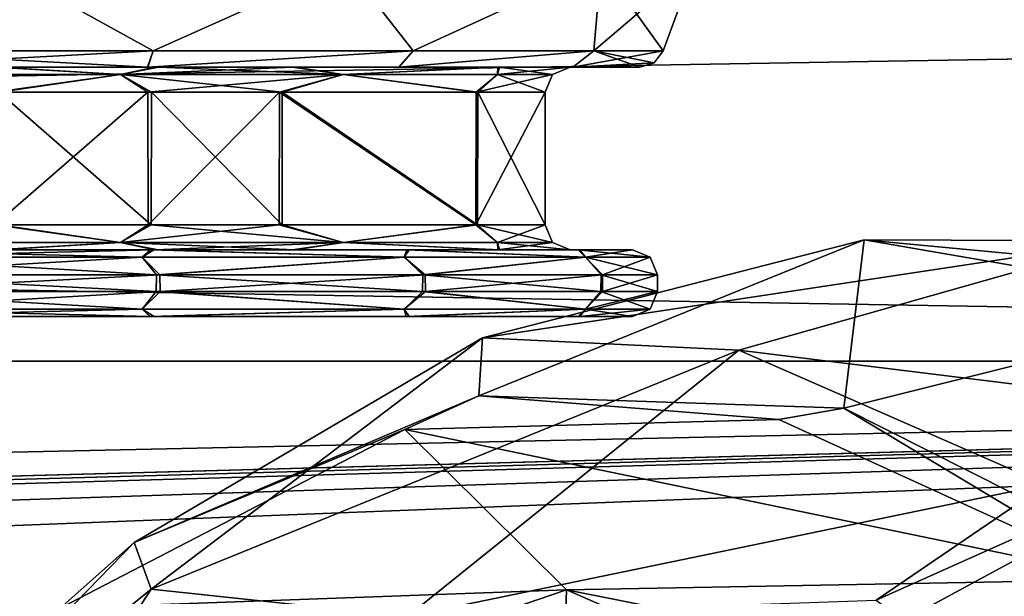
# Model space of a CAD drawing. Header units: metres. Extents: x -150 to 307, y -550 to 84.
# Tile 192 of 256: x 77 to 89, y 12 to 19. Entities that reach past the tile are written whole.
import ezdxf

# ---------------------------------------------------------------- set-up
doc = ezdxf.new("R2010")
doc.units = ezdxf.units.M
doc.layers.add('solid_26006363', color=7, linetype='CONTINUOUS')

msp = doc.modelspace()

# ---------------------------------------------------------------- linework, layer by layer
at = {"layer": 'solid_26006363'}
for points in [[(78.382324, 18.797394, -7.797875), (74.616158, 18.797394, -7.797509), (76.5, 19.836365, -8.4)], [(74.617676, 18.797394, 7.797875), (78.383842, 18.797394, 7.797509), (76.5, 19.836365, 8.4)], [(78.382324, 18.797394, -7.797875), (76.5, 19.836365, -8.4), (80.699997, 19.836365, -7.274613)], [(78.383842, 18.797394, 7.797509), (80.699997, 19.836365, 7.274613), (76.5, 19.836365, 8.4)], [(81.511742, 18.797394, -6.263584), (78.382324, 18.797394, -7.797875), (80.699997, 19.836365, -7.274613)], [(78.383842, 18.797394, 7.797509), (81.513306, 18.797394, 6.262332), (80.699997, 19.836365, 7.274613)], [(81.511742, 18.797394, -6.263584), (80.699997, 19.836365, -7.274613), (83.774612, 19.836365, -4.2)], [(81.513306, 18.797394, 6.262332), (83.774612, 19.836365, 4.2), (80.699997, 19.836365, 7.274613)], [(83.684387, 18.797394, -3.568558), (81.511742, 18.797394, -6.263584), (83.774612, 19.836365, -4.2)], [(81.513306, 18.797394, 6.262332), (83.685036, 18.797394, 3.567245), (83.774612, 19.836365, 4.2)], [(83.684387, 18.797394, -3.568558), (84.900002, 19.836365), (84.521843, 18.797394)], [(83.684387, 18.797394, -3.568558), (83.774612, 19.836365, -4.2), (84.900002, 19.836365)], [(83.685036, 18.797394, 3.567245), (84.521843, 18.797394), (83.774612, 19.836365, 4.2)], [(83.774612, 19.836365, 4.2), (84.521843, 18.797394), (84.900002, 19.836365)], [(-127.5, 15.061792, 17.382244), (127.5, 15.061794, 17.382242), (127.5, 19.348829, 12.434743)], [(-127.5, 19.348827, 12.434744), (-127.5, 15.061792, 17.382244), (127.5, 19.348829, 12.434743)], [(-127.5, 19.348829, -12.434743), (127.5, 19.348827, -12.434744), (127.5, 15.061793, -17.382244)], [(-127.5, 15.061794, -17.382242), (-127.5, 19.348829, -12.434743), (127.5, 15.061793, -17.382244)], [(78.382324, 18.797394, -7.797875), (74.68235, 18.6, -7.523373), (74.616158, 18.797394, -7.797509)], [(74.617676, 18.797394, 7.797875), (74.683823, 18.6, 7.523729), (78.31765, 18.6, 7.523373)], [(74.617676, 18.797394, 7.797875), (78.31765, 18.6, 7.523373), (78.383842, 18.797394, 7.797509)], [(78.382324, 18.797394, -7.797875), (78.316177, 18.6, -7.523729), (74.68235, 18.6, -7.523373)], [(81.511742, 18.797394, -6.263584), (81.335701, 18.6, -6.043383), (78.316177, 18.6, -7.523729)], [(81.511742, 18.797394, -6.263584), (78.316177, 18.6, -7.523729), (78.382324, 18.797394, -7.797875)], [(81.513306, 18.797394, 6.262332), (78.31765, 18.6, 7.523373), (81.337219, 18.6, 6.042169)], [(78.383842, 18.797394, 7.797509), (78.31765, 18.6, 7.523373), (81.513306, 18.797394, 6.262332)], [(83.684387, 18.797394, -3.568558), (83.431976, 18.6, -3.443007), (81.335701, 18.6, -6.043383)], [(83.684387, 18.797394, -3.568558), (81.335701, 18.6, -6.043383), (81.511742, 18.797394, -6.263584)], [(83.685036, 18.797394, 3.567245), (81.337219, 18.6, 6.042169), (83.432617, 18.6, 3.44173)], [(81.513306, 18.797394, 6.262332), (81.337219, 18.6, 6.042169), (83.685036, 18.797394, 3.567245)], [(83.684387, 18.797394, -3.568558), (84.521843, 18.797394), (83.431976, 18.6, -3.443007)], [(84.41201, 18.654255), (83.431976, 18.6, -3.443007), (84.521843, 18.797394)], [(83.685036, 18.797394, 3.567245), (83.432617, 18.6, 3.44173), (84.239937, 18.6)], [(84.41201, 18.654255), (83.685036, 18.797394, 3.567245), (84.239937, 18.6)], [(84.41201, 18.654255), (84.521843, 18.797394), (83.685036, 18.797394, 3.567245)], [(84.41201, 18.654255), (84.239937, 18.6), (83.431976, 18.6, -3.443007)], [(78.31765, 18.6, 7.523373), (71.664299, 18.6, 6.043383), (74.597435, 18.6, 6.632442)], [(78.31765, 18.6, 7.523373), (74.683823, 18.6, 7.523729), (71.664299, 18.6, 6.043383)], [(78.31765, 18.6, 7.523373), (74.597435, 18.6, 6.632442), (76.525345, 18.6, 6.899874)], [(74.68235, 18.6, -7.523373), (78.402565, 18.6, -6.632442), (76.474655, 18.6, -6.899874)], [(74.68235, 18.6, -7.523373), (81.335701, 18.6, -6.043383), (78.402565, 18.6, -6.632442)], [(74.68235, 18.6, -7.523373), (78.316177, 18.6, -7.523729), (81.335701, 18.6, -6.043383)], [(75.01181, 18.512133, 6.520189), (77.98819, 18.512133, 6.520189), (76.525345, 18.6, 6.899874)], [(77.98819, 18.512133, -6.520189), (75.01181, 18.512133, -6.520189), (76.474655, 18.6, -6.899874)], [(77.98819, 18.512133, -6.520189), (76.475716, 18.299999, -6.599955), (75.01181, 18.512133, -6.520189)], [(75.01181, 18.512133, 6.520189), (76.524284, 18.299999, 6.599955), (77.98819, 18.512133, 6.520189)], [(77.98819, 18.512133, -6.520189), (76.474655, 18.6, -6.899874), (78.402565, 18.6, -6.632442)], [(77.98819, 18.512133, -6.520189), (78.319778, 18.299999, -6.344164), (76.475716, 18.299999, -6.599955)], [(77.98819, 18.512133, 6.520189), (76.524284, 18.299999, 6.599955), (78.362335, 18.299999, 6.331802)], [(78.31765, 18.6, 7.523373), (76.525345, 18.6, 6.899874), (78.446976, 18.6, 6.619552)], [(77.98819, 18.512133, 6.520189), (78.446976, 18.6, 6.619552), (76.525345, 18.6, 6.899874)], [(77.98819, 18.512133, 6.520189), (80.669815, 18.512133, 5.228786), (78.446976, 18.6, 6.619552)], [(77.98819, 18.512133, -6.520189), (78.402565, 18.6, -6.632442), (80.056259, 18.6, -5.912938)], [(80.669815, 18.512133, -5.228786), (77.98819, 18.512133, -6.520189), (80.056259, 18.6, -5.912938)], [(80.669815, 18.512133, -5.228786), (78.319778, 18.299999, -6.344164), (77.98819, 18.512133, -6.520189)], [(77.98819, 18.512133, 6.520189), (78.362335, 18.299999, 6.331802), (79.936966, 18.299999, 5.634472)], [(77.98819, 18.512133, 6.520189), (79.936966, 18.299999, 5.634472), (80.669815, 18.512133, 5.228786)], [(81.337219, 18.6, 6.042169), (78.31765, 18.6, 7.523373), (78.446976, 18.6, 6.619552)], [(80.669815, 18.512133, -5.228786), (79.901512, 18.299999, -5.655946), (78.319778, 18.299999, -6.344164)], [(81.335701, 18.6, -6.043383), (80.056259, 18.6, -5.912938), (78.402565, 18.6, -6.632442)], [(81.337219, 18.6, 6.042169), (78.446976, 18.6, 6.619552), (80.093262, 18.6, 5.890519)], [(80.669815, 18.512133, 5.228786), (80.093262, 18.6, 5.890519), (78.446976, 18.6, 6.619552)], [(80.669815, 18.512133, -5.228786), (82.268867, 18.299999, -3.206269), (79.901512, 18.299999, -5.655946)], [(80.669815, 18.512133, 5.228786), (79.936966, 18.299999, 5.634472), (82.289093, 18.299999, 3.169602)], [(83.431976, 18.6, -3.443007), (82.531212, 18.6, -3.351798), (80.056259, 18.6, -5.912938)], [(80.669815, 18.512133, -5.228786), (80.056259, 18.6, -5.912938), (82.531212, 18.6, -3.351798)], [(81.335701, 18.6, -6.043383), (83.431976, 18.6, -3.443007), (80.056259, 18.6, -5.912938)], [(83.432617, 18.6, 3.44173), (80.093262, 18.6, 5.890519), (82.552338, 18.6, 3.313521)], [(80.669815, 18.512133, 5.228786), (82.552338, 18.6, 3.313521), (80.093262, 18.6, 5.890519)], [(83.432617, 18.6, 3.44173), (81.337219, 18.6, 6.042169), (80.093262, 18.6, 5.890519)], [(80.669815, 18.512133, 5.228786), (82.525558, 18.512133, 2.901757), (82.552338, 18.6, 3.313521)], [(82.525558, 18.512133, -2.901757), (80.669815, 18.512133, -5.228786), (82.531212, 18.6, -3.351798)], [(82.525558, 18.512133, -2.901757), (82.268867, 18.299999, -3.206269), (80.669815, 18.512133, -5.228786)], [(80.669815, 18.512133, 5.228786), (82.289093, 18.299999, 3.169602), (82.525558, 18.512133, 2.901757)], [(83.187866, 18.512133), (83.099998, 18.299999), (82.268867, 18.299999, -3.206269)], [(82.525558, 18.512133, -2.901757), (83.187866, 18.512133), (82.268867, 18.299999, -3.206269)], [(82.525558, 18.512133, 2.901757), (82.289093, 18.299999, 3.169602), (83.099998, 18.299999)], [(82.525558, 18.512133, -2.901757), (82.531212, 18.6, -3.351798), (83.400002, 18.6)], [(82.525558, 18.512133, -2.901757), (83.400002, 18.6), (83.187866, 18.512133)], [(82.525558, 18.512133, 2.901757), (83.187866, 18.512133), (82.552338, 18.6, 3.313521)], [(82.525558, 18.512133, 2.901757), (83.099998, 18.299999), (83.187866, 18.512133)], [(84.239937, 18.6), (83.400002, 18.6), (82.531212, 18.6, -3.351798)], [(83.431976, 18.6, -3.443007), (84.239937, 18.6), (82.531212, 18.6, -3.351798)], [(83.432617, 18.6, 3.44173), (82.552338, 18.6, 3.313521), (83.400002, 18.6)], [(83.187866, 18.512133), (83.400002, 18.6), (82.552338, 18.6, 3.313521)], [(84.239937, 18.6), (83.432617, 18.6, 3.44173), (83.400002, 18.6)], [(76.475716, 18.299999, -6.599955), (78.319778, 18.299999, -6.344164), (76.479332, 16.700001, -6.599967)], [(78.319778, 18.299999, -6.344164), (78.321007, 16.700001, -6.343811), (76.479332, 16.700001, -6.599967)], [(76.524284, 18.299999, 6.599955), (76.520668, 16.700001, 6.599967), (78.35865, 16.700001, 6.332884)], [(78.362335, 18.299999, 6.331802), (76.524284, 18.299999, 6.599955), (78.35865, 16.700001, 6.332884)], [(78.319778, 18.299999, -6.344164), (79.901512, 18.299999, -5.655946), (78.321007, 16.700001, -6.343811)], [(79.901512, 18.299999, -5.655946), (79.90097, 16.700001, -5.656271), (78.321007, 16.700001, -6.343811)], [(78.362335, 18.299999, 6.331802), (78.35865, 16.700001, 6.332884), (79.93325, 16.700001, 5.636735)], [(79.936966, 18.299999, 5.634472), (78.362335, 18.299999, 6.331802), (79.93325, 16.700001, 5.636735)], [(79.901512, 18.299999, -5.655946), (82.267509, 16.700001, -3.208718), (79.90097, 16.700001, -5.656271)], [(79.901512, 18.299999, -5.655946), (82.268867, 18.299999, -3.206269), (82.267509, 16.700001, -3.208718)], [(79.936966, 18.299999, 5.634472), (79.93325, 16.700001, 5.636735), (82.285912, 16.700001, 3.175413)], [(82.289093, 18.299999, 3.169602), (79.936966, 18.299999, 5.634472), (82.285912, 16.700001, 3.175413)], [(83.099998, 18.299999), (83.099998, 16.700001), (82.267509, 16.700001, -3.208718)], [(82.268867, 18.299999, -3.206269), (83.099998, 18.299999), (82.267509, 16.700001, -3.208718)], [(82.289093, 18.299999, 3.169602), (82.285912, 16.700001, 3.175413), (83.099998, 16.700001)], [(82.289093, 18.299999, 3.169602), (83.099998, 16.700001), (83.099998, 18.299999)], [(77.98819, 16.487867, -6.520189), (75.01181, 16.487867, -6.520189), (76.479332, 16.700001, -6.599967)], [(75.01181, 16.487867, 6.520189), (77.98819, 16.487867, 6.520189), (76.520668, 16.700001, 6.599967)], [(77.98819, 16.487867, -6.520189), (76.479332, 16.700001, -6.599967), (78.321007, 16.700001, -6.343811)], [(77.98819, 16.487867, 6.520189), (78.35865, 16.700001, 6.332884), (76.520668, 16.700001, 6.599967)], [(77.98819, 16.487867, -6.520189), (78.321007, 16.700001, -6.343811), (79.90097, 16.700001, -5.656271)], [(80.669815, 16.487867, -5.228786), (77.98819, 16.487867, -6.520189), (79.90097, 16.700001, -5.656271)], [(77.98819, 16.487867, 6.520189), (80.669815, 16.487867, 5.228786), (78.35865, 16.700001, 6.332884)], [(80.669815, 16.487867, 5.228786), (79.93325, 16.700001, 5.636735), (78.35865, 16.700001, 6.332884)], [(80.669815, 16.487867, -5.228786), (79.90097, 16.700001, -5.656271), (82.267509, 16.700001, -3.208718)], [(80.669815, 16.487867, 5.228786), (82.285912, 16.700001, 3.175413), (79.93325, 16.700001, 5.636735)], [(82.525558, 16.487867, -2.901757), (80.669815, 16.487867, -5.228786), (82.267509, 16.700001, -3.208718)], [(80.669815, 16.487867, 5.228786), (82.525558, 16.487867, 2.901757), (82.285912, 16.700001, 3.175413)], [(82.525558, 16.487867, -2.901757), (82.267509, 16.700001, -3.208718), (83.099998, 16.700001)], [(83.187866, 16.487867), (83.099998, 16.700001), (82.285912, 16.700001, 3.175413)], [(82.525558, 16.487867, 2.901757), (83.187866, 16.487867), (82.285912, 16.700001, 3.175413)], [(82.525558, 16.487867, -2.901757), (83.099998, 16.700001), (83.187866, 16.487867)], [(77.98819, 16.487867, -6.520189), (76.478386, 16.4, -6.899887), (75.01181, 16.487867, -6.520189)], [(75.01181, 16.487867, 6.520189), (76.521614, 16.4, 6.899887), (77.98819, 16.487867, 6.520189)], [(77.98819, 16.487867, -6.520189), (78.403801, 16.4, -6.632089), (76.478386, 16.4, -6.899887)], [(77.98819, 16.487867, 6.520189), (76.521614, 16.4, 6.899887), (78.443169, 16.4, 6.620669)], [(80.669815, 16.487867, -5.228786), (78.403801, 16.4, -6.632089), (77.98819, 16.487867, -6.520189)], [(77.98819, 16.487867, 6.520189), (78.443169, 16.4, 6.620669), (80.089409, 16.4, 5.892871)], [(77.98819, 16.487867, 6.520189), (80.089409, 16.4, 5.892871), (80.669815, 16.487867, 5.228786)], [(80.669815, 16.487867, -5.228786), (80.055649, 16.4, -5.913302), (78.403801, 16.4, -6.632089)], [(80.669815, 16.487867, -5.228786), (82.529762, 16.4, -3.354404), (80.055649, 16.4, -5.913302)], [(80.669815, 16.487867, 5.228786), (80.089409, 16.4, 5.892871), (82.549011, 16.4, 3.319582)], [(82.525558, 16.487867, -2.901757), (82.529762, 16.4, -3.354404), (80.669815, 16.487867, -5.228786)], [(80.669815, 16.487867, 5.228786), (82.549011, 16.4, 3.319582), (82.525558, 16.487867, 2.901757)], [(82.30143, 14.644729, 752.675354), (82.345108, 15.34116, 759.516968), (86.939331, 16.523163, 756.30011)], [(86.693512, 14.494832, 749.599976), (82.30143, 14.644729, 752.675354), (86.939331, 16.523163, 756.30011)], [(86.939331, 16.523163, 756.30011), (82.345108, 15.34116, 759.516968), (90.080093, 16.510029, 761.291138)], [(82.345108, 15.34116, 759.516968), (85.430885, 15.191906, 764.546509), (90.080093, 16.510029, 761.291138)], [(82.525558, 16.487867, 2.901757), (82.549011, 16.4, 3.319582), (83.400002, 16.4)], [(82.525558, 16.487867, 2.901757), (83.400002, 16.4), (83.187866, 16.487867)], [(82.525558, 16.487867, -2.901757), (83.187866, 16.487867), (82.529762, 16.4, -3.354404)], [(83.187866, 16.487867), (83.400002, 16.4), (82.529762, 16.4, -3.354404)], [(91.346977, 14.462881, 767.269165), (90.080093, 16.510029, 761.291138), (85.430885, 15.191906, 764.546509)], [(86.693512, 14.494832, 749.599976), (86.939331, 16.523163, 756.30011), (91.588058, 15.719116, 753.044983)], [(86.939331, 16.523163, 756.30011), (90.080093, 16.510029, 761.291138), (94.815132, 15.777162, 757.975647)], [(91.588058, 15.719116, 753.044983), (86.939331, 16.523163, 756.30011), (94.815132, 15.777162, 757.975647)], [(78.389702, 16.4, -7.413018), (74.556831, 16.4, -6.620669), (76.478386, 16.4, -6.899887)], [(78.389702, 16.4, -7.413018), (74.6493, 16.4, -7.422849), (74.556831, 16.4, -6.620669)], [(74.610298, 16.4, 7.413018), (78.443169, 16.4, 6.620669), (76.521614, 16.4, 6.899887)], [(74.610298, 16.4, 7.413018), (78.3507, 16.4, 7.422849), (78.443169, 16.4, 6.620669)], [(78.249489, 16.312132, 7.665012), (78.3507, 16.4, 7.422849), (74.610298, 16.4, 7.413018)], [(74.750511, 16.312132, 7.665012), (78.249489, 16.312132, 7.665012), (74.610298, 16.4, 7.413018)], [(74.750511, 16.312132, -7.665012), (74.6493, 16.4, -7.422849), (78.389702, 16.4, -7.413018)], [(78.249489, 16.312132, -7.665012), (74.750511, 16.312132, -7.665012), (78.389702, 16.4, -7.413018)], [(78.389702, 16.4, -7.413018), (76.478386, 16.4, -6.899887), (78.403801, 16.4, -6.632089)], [(81.401962, 16.312132, -6.146862), (78.249489, 16.312132, -7.665012), (78.389702, 16.4, -7.413018)], [(78.249489, 16.312132, 7.665012), (81.401962, 16.312132, 6.146862), (78.3507, 16.4, 7.422849)], [(78.3507, 16.4, 7.422849), (81.433479, 16.4, 5.846651), (78.443169, 16.4, 6.620669)], [(81.401962, 16.312132, 6.146862), (81.433479, 16.4, 5.846651), (78.3507, 16.4, 7.422849)], [(78.389702, 16.4, -7.413018), (78.403801, 16.4, -6.632089), (80.055649, 16.4, -5.913302)], [(81.463257, 16.4, -5.821392), (78.389702, 16.4, -7.413018), (80.055649, 16.4, -5.913302)], [(81.401962, 16.312132, -6.146862), (78.389702, 16.4, -7.413018), (81.463257, 16.4, -5.821392)], [(81.433479, 16.4, 5.846651), (80.089409, 16.4, 5.892871), (78.443169, 16.4, 6.620669)], [(81.463257, 16.4, -5.821392), (80.055649, 16.4, -5.913302), (82.529762, 16.4, -3.354404)], [(81.433479, 16.4, 5.846651), (82.549011, 16.4, 3.319582), (80.089409, 16.4, 5.892871)], [(83.583534, 16.312132, -3.411251), (81.401962, 16.312132, -6.146862), (81.463257, 16.4, -5.821392)], [(81.401962, 16.312132, 6.146862), (83.583534, 16.312132, 3.411251), (81.433479, 16.4, 5.846651)], [(81.433479, 16.4, 5.846651), (83.49865, 16.4, 3.088684), (82.549011, 16.4, 3.319582)], [(83.583534, 16.312132, 3.411251), (83.49865, 16.4, 3.088684), (81.433479, 16.4, 5.846651)], [(83.515335, 16.4, -3.050493), (81.463257, 16.4, -5.821392), (82.529762, 16.4, -3.354404)], [(83.583534, 16.312132, -3.411251), (81.463257, 16.4, -5.821392), (83.515335, 16.4, -3.050493)], [(83.515335, 16.4, -3.050493), (82.529762, 16.4, -3.354404), (83.400002, 16.4)], [(84.150002, 16.4), (83.400002, 16.4), (82.549011, 16.4, 3.319582)], [(83.49865, 16.4, 3.088684), (84.150002, 16.4), (82.549011, 16.4, 3.319582)], [(84.150002, 16.4), (83.515335, 16.4, -3.050493), (83.400002, 16.4)], [(84.362129, 16.312132), (84.150002, 16.4), (83.49865, 16.4, 3.088684)], [(83.583534, 16.312132, 3.411251), (84.362129, 16.312132), (83.49865, 16.4, 3.088684)], [(83.583534, 16.312132, -3.411251), (83.515335, 16.4, -3.050493), (84.150002, 16.4)], [(83.583534, 16.312132, -3.411251), (84.150002, 16.4), (84.362129, 16.312132)], [(74.750511, 16.312132, 7.665012), (74.536194, 16.1, 7.703633), (78.42334, 16.1, 7.713835)], [(78.249489, 16.312132, -7.665012), (78.463806, 16.1, -7.703633), (74.57666, 16.1, -7.713835)], [(78.249489, 16.312132, -7.665012), (74.57666, 16.1, -7.713835), (74.750511, 16.312132, -7.665012)], [(74.750511, 16.312132, 7.665012), (78.42334, 16.1, 7.713835), (78.249489, 16.312132, 7.665012)], [(81.401962, 16.312132, -6.146862), (78.463806, 16.1, -7.703633), (78.249489, 16.312132, -7.665012)], [(78.249489, 16.312132, 7.665012), (78.42334, 16.1, 7.713835), (81.401962, 16.312132, 6.146862)], [(81.401962, 16.312132, 6.146862), (78.42334, 16.1, 7.713835), (81.626915, 16.1, 6.075955)], [(81.401962, 16.312132, -6.146862), (81.657822, 16.1, -6.049743), (78.463806, 16.1, -7.703633)], [(83.583534, 16.312132, -3.411251), (81.657822, 16.1, -6.049743), (81.401962, 16.312132, -6.146862)], [(81.401962, 16.312132, 6.146862), (81.626915, 16.1, 6.075955), (83.583534, 16.312132, 3.411251)], [(83.583534, 16.312132, 3.411251), (81.626915, 16.1, 6.075955), (83.773109, 16.1, 3.21004)], [(83.583534, 16.312132, -3.411251), (83.790474, 16.1, -3.17041), (81.657822, 16.1, -6.049743)], [(83.583534, 16.312132, 3.411251), (83.773109, 16.1, 3.21004), (84.449997, 16.1)], [(83.583534, 16.312132, 3.411251), (84.449997, 16.1), (84.362129, 16.312132)], [(83.583534, 16.312132, -3.411251), (84.362129, 16.312132), (83.790474, 16.1, -3.17041)], [(84.362129, 16.312132), (84.449997, 16.1), (83.790474, 16.1, -3.17041)], [(74.532372, 15.9, 7.702658), (78.417542, 15.9, 7.715279), (74.536194, 16.1, 7.703633)], [(78.417542, 15.9, 7.715279), (78.42334, 16.1, 7.713835), (74.536194, 16.1, 7.703633)], [(74.582458, 15.9, -7.715279), (74.57666, 16.1, -7.713835), (78.463806, 16.1, -7.703633)], [(78.467628, 15.9, -7.702658), (74.582458, 15.9, -7.715279), (78.463806, 16.1, -7.703633)], [(78.417542, 15.9, 7.715279), (81.621803, 15.9, 6.080269), (78.42334, 16.1, 7.713835)], [(81.621803, 15.9, 6.080269), (81.626915, 16.1, 6.075955), (78.42334, 16.1, 7.713835)], [(78.467628, 15.9, -7.702658), (78.463806, 16.1, -7.703633), (81.657822, 16.1, -6.049743)], [(81.658699, 15.9, -6.048991), (78.467628, 15.9, -7.702658), (81.657822, 16.1, -6.049743)], [(81.621803, 15.9, 6.080269), (83.76963, 15.9, 3.217908), (81.626915, 16.1, 6.075955)], [(83.76963, 15.9, 3.217908), (83.773109, 16.1, 3.21004), (81.626915, 16.1, 6.075955)], [(81.658699, 15.9, -6.048991), (81.657822, 16.1, -6.049743), (83.790474, 16.1, -3.17041)], [(83.790253, 15.9, -3.170922), (81.658699, 15.9, -6.048991), (83.790474, 16.1, -3.17041)], [(83.76963, 15.9, 3.217908), (84.449997, 15.9), (83.773109, 16.1, 3.21004)], [(83.773109, 16.1, 3.21004), (84.449997, 15.9), (84.449997, 16.1)], [(83.790253, 15.9, -3.170922), (83.790474, 16.1, -3.17041), (84.449997, 16.1)], [(84.449997, 15.9), (83.790253, 15.9, -3.170922), (84.449997, 16.1)], [(78.249489, 15.687868, 7.665012), (78.417542, 15.9, 7.715279), (74.532372, 15.9, 7.702658)], [(74.750511, 15.687868, 7.665012), (78.249489, 15.687868, 7.665012), (74.532372, 15.9, 7.702658)], [(74.750511, 15.687868, -7.665012), (74.582458, 15.9, -7.715279), (78.467628, 15.9, -7.702658)], [(78.249489, 15.687868, -7.665012), (74.750511, 15.687868, -7.665012), (78.467628, 15.9, -7.702658)], [(81.401962, 15.687868, -6.146863), (78.249489, 15.687868, -7.665012), (78.467628, 15.9, -7.702658)], [(78.249489, 15.687868, 7.665012), (81.401962, 15.687868, 6.146863), (78.417542, 15.9, 7.715279)], [(81.401962, 15.687868, 6.146863), (81.621803, 15.9, 6.080269), (78.417542, 15.9, 7.715279)], [(81.401962, 15.687868, -6.146863), (78.467628, 15.9, -7.702658), (81.658699, 15.9, -6.048991)], [(83.583534, 15.687868, -3.411251), (81.401962, 15.687868, -6.146863), (81.658699, 15.9, -6.048991)], [(81.401962, 15.687868, 6.146863), (83.583534, 15.687868, 3.411251), (81.621803, 15.9, 6.080269)], [(83.583534, 15.687868, 3.411251), (83.76963, 15.9, 3.217908), (81.621803, 15.9, 6.080269)], [(83.583534, 15.687868, -3.411251), (81.658699, 15.9, -6.048991), (83.790253, 15.9, -3.170922)], [(83.583534, 15.687868, -3.411251), (83.790253, 15.9, -3.170922), (84.449997, 15.9)], [(83.583534, 15.687868, -3.411251), (84.449997, 15.9), (84.362129, 15.687868)], [(83.583534, 15.687868, 3.411251), (84.362129, 15.687868), (83.76963, 15.9, 3.217908)], [(84.362129, 15.687868), (84.449997, 15.9), (83.76963, 15.9, 3.217908)], [(74.750511, 15.687868, 7.665012), (74.606667, 15.6, 7.412093), (78.345161, 15.6, 7.424227)], [(78.249489, 15.687868, -7.665012), (78.393333, 15.6, -7.412093), (74.654839, 15.6, -7.424227)], [(78.249489, 15.687868, -7.665012), (74.654839, 15.6, -7.424227), (74.750511, 15.687868, -7.665012)], [(74.750511, 15.687868, 7.665012), (78.345161, 15.6, 7.424227), (78.249489, 15.687868, 7.665012)], [(78.249489, 15.687868, 7.665012), (78.345161, 15.6, 7.424227), (81.401962, 15.687868, 6.146863)], [(81.401962, 15.687868, -6.146863), (78.393333, 15.6, -7.412093), (78.249489, 15.687868, -7.665012)], [(81.401962, 15.687868, 6.146863), (78.345161, 15.6, 7.424227), (81.428574, 15.6, 5.850785)], [(81.401962, 15.687868, -6.146863), (81.464073, 15.6, -5.820701), (78.393333, 15.6, -7.412093)], [(81.401962, 15.687868, 6.146863), (81.428574, 15.6, 5.850785), (83.583534, 15.687868, 3.411251)], [(83.583534, 15.687868, -3.411251), (81.464073, 15.6, -5.820701), (81.401962, 15.687868, -6.146863)], [(83.583534, 15.687868, 3.411251), (81.428574, 15.6, 5.850785), (83.495316, 15.6, 3.096244)], [(83.583534, 15.687868, -3.411251), (83.515099, 15.6, -3.051033), (81.464073, 15.6, -5.820701)], [(83.583534, 15.687868, 3.411251), (83.495316, 15.6, 3.096244), (84.150002, 15.6)], [(84.362129, 15.687868), (84.150002, 15.6), (83.515099, 15.6, -3.051033)], [(83.583534, 15.687868, -3.411251), (84.362129, 15.687868), (83.515099, 15.6, -3.051033)], [(83.583534, 15.687868, 3.411251), (84.150002, 15.6), (84.362129, 15.687868)], [(90.754196, 12.446243, 746.756653), (86.693512, 14.494832, 749.599976), (91.588058, 15.719116, 753.044983)], [(83.495316, 15.6, 3.096244), (69.484901, 15.6, 3.051033), (68.849998, 15.6)], [(84.150002, 15.6), (83.495316, 15.6, 3.096244), (68.849998, 15.6)], [(69.504684, 15.6, -3.096244), (84.150002, 15.6), (68.849998, 15.6)], [(83.495316, 15.6, 3.096244), (71.535927, 15.6, 5.820701), (69.484901, 15.6, 3.051033)], [(69.504684, 15.6, -3.096244), (83.515099, 15.6, -3.051033), (84.150002, 15.6)], [(69.504684, 15.6, -3.096244), (81.464073, 15.6, -5.820701), (83.515099, 15.6, -3.051033)], [(69.504684, 15.6, -3.096244), (71.571426, 15.6, -5.850785), (81.464073, 15.6, -5.820701)], [(81.428574, 15.6, 5.850785), (74.606667, 15.6, 7.412093), (71.535927, 15.6, 5.820701)], [(83.495316, 15.6, 3.096244), (81.428574, 15.6, 5.850785), (71.535927, 15.6, 5.820701)], [(71.571426, 15.6, -5.850785), (78.393333, 15.6, -7.412093), (81.464073, 15.6, -5.820701)], [(71.571426, 15.6, -5.850785), (74.654839, 15.6, -7.424227), (78.393333, 15.6, -7.412093)], [(81.428574, 15.6, 5.850785), (78.345161, 15.6, 7.424227), (74.606667, 15.6, 7.412093)], [(78.153328, 12.876297, 755.579895), (78.357582, 12.315186, 762.309082), (82.345108, 15.34116, 759.516968)], [(82.30143, 14.644729, 752.675354), (78.153328, 12.876297, 755.579895), (82.345108, 15.34116, 759.516968)], [(82.345108, 15.34116, 759.516968), (78.357582, 12.315186, 762.309082), (85.430885, 15.191906, 764.546509)], [(78.357582, 12.315186, 762.309082), (81.445068, 11.98654, 767.337463), (85.430885, 15.191906, 764.546509)], [(89.124176, 13.574149, 768.825562), (85.430885, 15.191906, 764.546509), (81.445068, 11.98654, 767.337463)], [(89.124176, 13.574149, 768.825562), (91.346977, 14.462881, 767.269165), (85.430885, 15.191906, 764.546509)], [(-127.5, 9.554543, 20.921537), (0.43163, 11.598678, 19.861286), (127.5, 15.061794, 17.382242)], [(-127.5, 15.061792, 17.382244), (-127.5, 9.554543, 20.921537), (127.5, 15.061794, 17.382242)], [(-127.5, 15.061794, -17.382242), (127.5, 9.554543, -20.921537), (-0.427366, 11.61573, -19.851318)], [(-127.5, 15.061794, -17.382242), (127.5, 15.061793, -17.382244), (127.5, 9.554543, -20.921537)], [(127.5, 15.061794, 17.382242), (0.43163, 11.598678, 19.861286), (1.431202, 11.523008, 19.905283)], [(127.5, 15.061794, 17.382242), (1.431202, 11.523008, 19.905283), (2.163661, 11.416772, 19.966404)], [(127.5, 15.061794, 17.382242), (2.163661, 11.416772, 19.966404), (3.868438, 10.990729, 20.204056)], [(127.5, 15.061794, 17.382242), (3.868438, 10.990729, 20.204056), (5.536878, 10.307948, 20.560793)], [(127.5, 9.554543, 20.921537), (127.5, 15.061794, 17.382242), (5.536878, 10.307948, 20.560793)], [(81.4095, 14.235743, 752.776672), (78.153328, 12.876297, 755.579895), (82.30143, 14.644729, 752.675354)], [(85.910789, 14.356619, 749.624878), (81.4095, 14.235743, 752.776672), (82.30143, 14.644729, 752.675354)], [(85.910789, 14.356619, 749.624878), (82.30143, 14.644729, 752.675354), (86.693512, 14.494832, 749.599976)], [(90.126976, 12.432936, 746.672668), (85.910789, 14.356619, 749.624878), (86.693512, 14.494832, 749.599976)], [(90.126976, 12.432936, 746.672668), (86.693512, 14.494832, 749.599976), (90.754196, 12.446243, 746.756653)], [(90.126976, 12.432936, 746.672668), (81.4095, 14.235743, 752.776672), (85.910789, 14.356619, 749.624878)], [(81.4095, 14.235743, 752.776672), (77.265434, 12.08618, 755.678406), (78.153328, 12.876297, 755.579895)], [(83.35759, 12.305588, 751.412598), (77.265434, 12.08618, 755.678406), (81.4095, 14.235743, 752.776672)], [(83.35759, 12.305588, 751.412598), (81.4095, 14.235743, 752.776672), (90.126976, 12.432936, 746.672668)], [(91.57357, 14.192068, 767.633667), (89.124176, 13.574149, 768.825562), (87.082237, 12.18153, 770.255371)], [(87.410271, 11.936058, 770.548828), (91.57357, 14.192068, 767.633667), (87.082237, 12.18153, 770.255371)], [(94.68364, 12.837115, 765.455994), (91.57357, 14.192068, 767.633667), (87.410271, 11.936058, 770.548828)], [(87.082237, 12.18153, 770.255371), (89.124176, 13.574149, 768.825562), (81.445068, 11.98654, 767.337463)], [(78.153328, 12.876297, 755.579895), (74.792503, 9.42113, 757.933167), (78.357582, 12.315186, 762.309082)], [(77.265434, 12.08618, 755.678406), (74.792503, 9.42113, 757.933167), (78.153328, 12.876297, 755.579895)], [(90.522179, 12.01913, 768.369873), (94.68364, 12.837115, 765.455994), (87.410271, 11.936058, 770.548828)], [(87.638298, 11.457329, 748.415222), (83.35759, 12.305588, 751.412598), (90.126976, 12.432936, 746.672668)], [(87.638298, 11.457329, 748.415222), (90.126976, 12.432936, 746.672668), (93.458382, 8.740092, 744.339966)], [(74.792503, 9.42113, 757.933167), (75.516968, 7.965301, 764.273865), (78.357582, 12.315186, 762.309082)], [(78.357582, 12.315186, 762.309082), (75.516968, 7.965301, 764.273865), (81.445068, 11.98654, 767.337463)], [(83.35759, 12.305588, 751.412598), (79.180809, 10.88354, 754.337219), (77.265434, 12.08618, 755.678406)], [(83.322067, 11.196754, 751.996643), (79.180809, 10.88354, 754.337219), (83.35759, 12.305588, 751.412598)], [(83.322067, 11.196754, 751.996643), (83.35759, 12.305588, 751.412598), (87.155174, 10.643339, 749.312683)], [(87.155174, 10.643339, 749.312683), (83.35759, 12.305588, 751.412598), (87.638298, 11.457329, 748.415222)]]:
    msp.add_3dface(points, dxfattribs=at)

doc.saveas('drawing.dxf')
